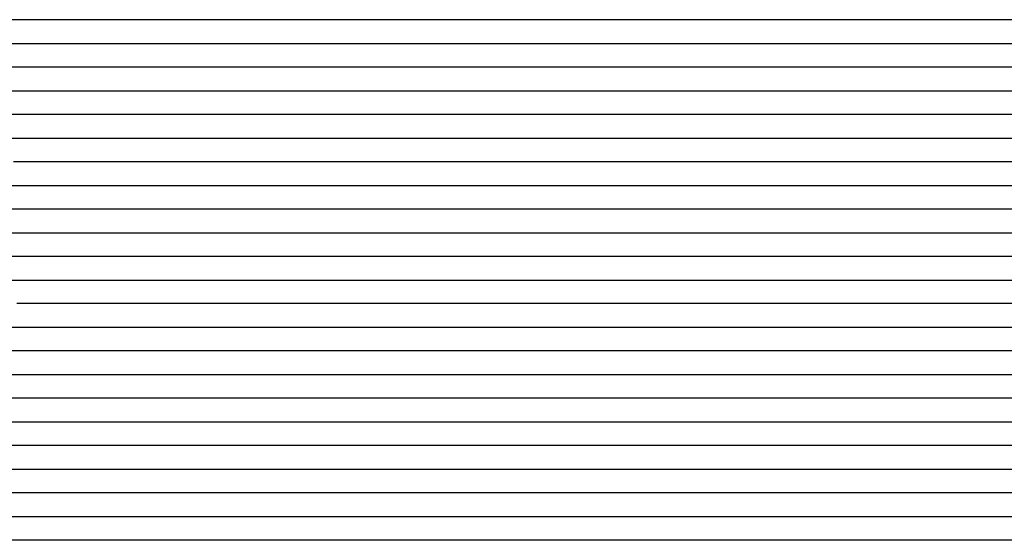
# Model space of a CAD drawing. Extents: x -4 to 4.3, y -2 to 2.5.
# Tile 4 of 108: x -2.44 to -1.93, y -1.44 to -1.16. Entities that reach past the tile are written whole.
import ezdxf

# ---------------------------------------------------------------- set-up
doc = ezdxf.new("R2010")
doc.units = 0

msp = doc.modelspace()

# ---------------------------------------------------------------- linework, layer by layer
at = {"layer": 'Default', "color": 72, "linetype": 'CONTINUOUS'}
for p, q in [((-2.422901, -1.16246, -0.103194), (-4, -1.16246, -0.103)), ((-2.407623, -1.16246, -0.104465), (-2.422901, -1.16246, -0.103194)), ((-2.392928, -1.16246, -0.107615), (-2.407623, -1.16246, -0.104465)), ((-2.379079, -1.16246, -0.112619), (-2.392928, -1.16246, -0.107615)), ((-2.366349, -1.16246, -0.11927), (-2.379079, -1.16246, -0.112619)), ((-2.358558, -1.16246, -0.124815), (-2.366349, -1.16246, -0.11927)), ((-2.354662, -1.16246, -0.128251), (-2.358558, -1.16246, -0.124815)), ((-2.350767, -1.16246, -0.129688), (-2.354662, -1.16246, -0.128251)), ((-2.335155, -1.16246, -0.128528), (-2.350767, -1.16246, -0.129688)), ((-2.288289, -1.16246, -0.127239), (-2.335155, -1.16246, -0.128528)), ((-2.257046, -1.16246, -0.127965), (-2.288289, -1.16246, -0.127239)), ((-2.132052, -1.16246, -0.128029), (-2.257046, -1.16246, -0.127965)), ((-2.100847, -1.16246, -0.129123), (-2.132052, -1.16246, -0.128029)), ((-2.069789, -1.16246, -0.131481), (-2.100847, -1.16246, -0.129123)), ((-2.048753, -1.16246, -0.134267), (-2.069789, -1.16246, -0.131481)), ((-2.043192, -1.16246, -0.134682), (-2.048753, -1.16246, -0.134267)), ((-2.03024, -1.16246, -0.121901), (-2.043192, -1.16246, -0.134682)), ((-2.015775, -1.16246, -0.112141), (-2.03024, -1.16246, -0.121901)), ((-2.000322, -1.16246, -0.105829), (-2.015775, -1.16246, -0.112141)), ((-1.984705, -1.16246, -0.103494), (-2.000322, -1.16246, -0.105829)), ((-1.96908, -1.16246, -0.103), (-1.984705, -1.16246, -0.103494)), ((-1.18783, -1.16246, -0.103), (-1.96908, -1.16246, -0.103)), ((-2.452125, -1.17496, -0.103), (-2.4365, -1.17496, -0.103034)), ((-2.4365, -1.17496, -0.103034), (-2.420875, -1.17496, -0.104215)), ((-2.420875, -1.17496, -0.104215), (-2.405294, -1.17496, -0.107477)), ((-2.405294, -1.17496, -0.107477), (-2.390001, -1.17496, -0.113078)), ((-2.390001, -1.17496, -0.113078), (-2.361787, -1.17496, -0.129525)), ((-2.361787, -1.17496, -0.129525), (-2.348335, -1.17496, -0.128513)), ((-2.348335, -1.17496, -0.128513), (-2.301515, -1.17496, -0.127399)), ((-2.301515, -1.17496, -0.127399), (-2.145271, -1.17496, -0.128)), ((-2.145271, -1.17496, -0.128), (-2.114024, -1.17496, -0.128974)), ((-2.114024, -1.17496, -0.128974), (-2.082818, -1.17496, -0.13126)), ((-2.082818, -1.17496, -0.13126), (-2.06725, -1.17496, -0.133033)), ((-2.06725, -1.17496, -0.133033), (-2.051725, -1.17496, -0.135399)), ((-2.051725, -1.17496, -0.135399), (-2.047863, -1.17496, -0.130947)), ((-2.047863, -1.17496, -0.130947), (-2.044002, -1.17496, -0.126147)), ((-2.044002, -1.17496, -0.126147), (-2.036278, -1.17496, -0.118931)), ((-2.036278, -1.17496, -0.118931), (-2.024861, -1.17496, -0.111958)), ((-2.024861, -1.17496, -0.111958), (-2.011527, -1.17496, -0.107412)), ((-2.011527, -1.17496, -0.107412), (-1.996738, -1.17496, -0.104153)), ((-1.996738, -1.17496, -0.104153), (-1.981479, -1.17496, -0.103)), ((-1.981479, -1.17496, -0.103), (-1.169023, -1.17496, -0.103)), ((-2.436983, -1.18746, -0.103749), (-2.452375, -1.18746, -0.103)), ((-2.422072, -1.18746, -0.10635), (-2.436983, -1.18746, -0.103749)), ((-2.407985, -1.18746, -0.11076), (-2.422072, -1.18746, -0.10635)), ((-2.394912, -1.18746, -0.117036), (-2.407985, -1.18746, -0.11076)), ((-2.387099, -1.18746, -0.122149), (-2.394912, -1.18746, -0.117036)), ((-2.379287, -1.18746, -0.128647), (-2.387099, -1.18746, -0.122149)), ((-2.363685, -1.18746, -0.128711), (-2.379287, -1.18746, -0.128647)), ((-2.348066, -1.18746, -0.127856), (-2.363685, -1.18746, -0.128711)), ((-2.316817, -1.18746, -0.127309), (-2.348066, -1.18746, -0.127856)), ((-2.269948, -1.18746, -0.128), (-2.316817, -1.18746, -0.127309)), ((-2.144961, -1.18746, -0.128072), (-2.269948, -1.18746, -0.128)), ((-2.113779, -1.18746, -0.129631), (-2.144961, -1.18746, -0.128072)), ((-2.082753, -1.18746, -0.132282), (-2.113779, -1.18746, -0.129631)), ((-2.057904, -1.18746, -0.136027), (-2.082753, -1.18746, -0.132282)), ((-2.051377, -1.18746, -0.127413), (-2.057904, -1.18746, -0.136027)), ((-2.04485, -1.18746, -0.120996), (-2.051377, -1.18746, -0.127413)), ((-2.030317, -1.18746, -0.111439), (-2.04485, -1.18746, -0.120996)), ((-2.014813, -1.18746, -0.105314), (-2.030317, -1.18746, -0.111439)), ((-1.999192, -1.18746, -0.103363), (-2.014813, -1.18746, -0.105314)), ((-1.983567, -1.18746, -0.103), (-1.999192, -1.18746, -0.103363)), ((-1.155499, -1.18746, -0.103048), (-1.983567, -1.18746, -0.103)), ((-2.452354, -1.19996, -0.103479), (-2.436736, -1.19996, -0.105873)), ((-2.436736, -1.19996, -0.105873), (-2.421291, -1.19996, -0.110477)), ((-2.421291, -1.19996, -0.110477), (-2.406317, -1.19996, -0.117653)), ((-2.406317, -1.19996, -0.117653), (-2.392227, -1.19996, -0.128192)), ((-2.392227, -1.19996, -0.128192), (-2.385971, -1.19996, -0.130033)), ((-2.385971, -1.19996, -0.130033), (-2.364186, -1.19996, -0.127878)), ((-2.364186, -1.19996, -0.127878), (-2.317387, -1.19996, -0.127313)), ((-2.317387, -1.19996, -0.127313), (-2.161145, -1.19996, -0.128)), ((-2.161145, -1.19996, -0.128), (-2.129898, -1.19996, -0.129095)), ((-2.129898, -1.19996, -0.129095), (-2.098702, -1.19996, -0.131602)), ((-2.098702, -1.19996, -0.131602), (-2.083144, -1.19996, -0.133598)), ((-2.083144, -1.19996, -0.133598), (-2.067646, -1.19996, -0.136245)), ((-2.067646, -1.19996, -0.136245), (-2.059945, -1.19996, -0.127934)), ((-2.059945, -1.19996, -0.127934), (-2.052244, -1.19996, -0.121594)), ((-2.052244, -1.19996, -0.121594), (-2.040182, -1.19996, -0.113272)), ((-2.040182, -1.19996, -0.113272), (-2.02732, -1.19996, -0.107169)), ((-2.02732, -1.19996, -0.107169), (-2.013204, -1.19996, -0.104163)), ((-2.013204, -1.19996, -0.104163), (-1.997922, -1.19996, -0.103)), ((-1.997922, -1.19996, -0.103), (-1.154217, -1.19996, -0.103)), ((-2.436547, -1.21246, -0.109555), (-2.450928, -1.21246, -0.105627)), ((-2.423276, -1.21246, -0.115194), (-2.436547, -1.21246, -0.109555)), ((-2.411264, -1.21246, -0.122658), (-2.423276, -1.21246, -0.115194)), ((-2.407368, -1.21246, -0.125899), (-2.411264, -1.21246, -0.122658)), ((-2.403471, -1.21246, -0.129725), (-2.407368, -1.21246, -0.125899)), ((-2.395679, -1.21246, -0.12989), (-2.403471, -1.21246, -0.129725)), ((-2.364475, -1.21246, -0.127677), (-2.395679, -1.21246, -0.12989)), ((-2.34885, -1.21246, -0.12718), (-2.364475, -1.21246, -0.127677)), ((-2.301984, -1.21246, -0.127918), (-2.34885, -1.21246, -0.12718)), ((-2.145774, -1.21246, -0.128621), (-2.301984, -1.21246, -0.127918)), ((-2.11469, -1.21246, -0.130985), (-2.145774, -1.21246, -0.128621)), ((-2.079143, -1.21246, -0.135733), (-2.11469, -1.21246, -0.130985)), ((-2.074518, -1.21246, -0.136757), (-2.079143, -1.21246, -0.135733)), ((-2.06793, -1.21246, -0.127788), (-2.074518, -1.21246, -0.136757)), ((-2.061343, -1.21246, -0.121041), (-2.06793, -1.21246, -0.127788)), ((-2.046493, -1.21246, -0.111574), (-2.061343, -1.21246, -0.121041)), ((-2.03115, -1.21246, -0.106551), (-2.046493, -1.21246, -0.111574)), ((-2.015534, -1.21246, -0.103546), (-2.03115, -1.21246, -0.106551)), ((-1.999909, -1.21246, -0.103), (-2.015534, -1.21246, -0.103546)), ((-1.140684, -1.21246, -0.103068), (-1.999909, -1.21246, -0.103)), ((-2.454673, -1.22496, -0.107738), (-2.439403, -1.22496, -0.11346)), ((-2.439403, -1.22496, -0.11346), (-2.411287, -1.22496, -0.130124)), ((-2.411287, -1.22496, -0.130124), (-2.382296, -1.22496, -0.128327)), ((-2.382296, -1.22496, -0.128327), (-2.351083, -1.22496, -0.127266)), ((-2.351083, -1.22496, -0.127266), (-2.179223, -1.22496, -0.128001)), ((-2.179223, -1.22496, -0.128001), (-2.147975, -1.22496, -0.128984)), ((-2.147975, -1.22496, -0.128984), (-2.116788, -1.22496, -0.131742)), ((-2.116788, -1.22496, -0.131742), (-2.101242, -1.22496, -0.133719)), ((-2.101242, -1.22496, -0.133719), (-2.085742, -1.22496, -0.136276)), ((-2.085742, -1.22496, -0.136276), (-2.081887, -1.22496, -0.133828)), ((-2.081887, -1.22496, -0.133828), (-2.078033, -1.22496, -0.129035)), ((-2.078033, -1.22496, -0.129035), (-2.070325, -1.22496, -0.121983)), ((-2.070325, -1.22496, -0.121983), (-2.058796, -1.22496, -0.115053)), ((-2.058796, -1.22496, -0.115053), (-2.045405, -1.22496, -0.107896)), ((-2.045405, -1.22496, -0.107896), (-2.031624, -1.22496, -0.104197)), ((-2.031624, -1.22496, -0.104197), (-2.016534, -1.22496, -0.103021)), ((-2.016534, -1.22496, -0.103021), (-1.141581, -1.22496, -0.103016)), ((-2.435944, -1.23746, -0.123003), (-2.448233, -1.23746, -0.11517)), ((-2.432048, -1.23746, -0.126063), (-2.435944, -1.23746, -0.123003)), ((-2.428151, -1.23746, -0.129804), (-2.432048, -1.23746, -0.126063)), ((-2.420357, -1.23746, -0.129777), (-2.428151, -1.23746, -0.129804)), ((-2.404746, -1.23746, -0.128687), (-2.420357, -1.23746, -0.129777)), ((-2.357879, -1.23746, -0.127411), (-2.404746, -1.23746, -0.128687)), ((-2.311009, -1.23746, -0.127999), (-2.357879, -1.23746, -0.127411)), ((-2.170404, -1.23746, -0.128353), (-2.311009, -1.23746, -0.127999)), ((-2.139272, -1.23746, -0.130086), (-2.170404, -1.23746, -0.128353)), ((-2.123785, -1.23746, -0.131703), (-2.139272, -1.23746, -0.130086)), ((-2.101929, -1.23746, -0.134832), (-2.123785, -1.23746, -0.131703)), ((-2.095489, -1.23746, -0.13619), (-2.101929, -1.23746, -0.134832)), ((-2.084891, -1.23746, -0.128911), (-2.095489, -1.23746, -0.13619)), ((-2.077848, -1.23746, -0.12128), (-2.084891, -1.23746, -0.128911)), ((-2.070805, -1.23746, -0.115773), (-2.077848, -1.23746, -0.12128)), ((-2.055616, -1.23746, -0.108483), (-2.070805, -1.23746, -0.115773)), ((-2.040074, -1.23746, -0.104733), (-2.055616, -1.23746, -0.108483)), ((-2.02445, -1.23746, -0.103108), (-2.040074, -1.23746, -0.104733)), ((-2.008825, -1.23746, -0.103), (-2.02445, -1.23746, -0.103108)), ((-1.13384, -1.23746, -0.103097), (-2.008825, -1.23746, -0.103)), ((-2.464133, -1.24996, -0.113476), (-2.435771, -1.24996, -0.129911)), ((-2.435771, -1.24996, -0.129911), (-2.406581, -1.24996, -0.128171)), ((-2.406581, -1.24996, -0.128171), (-2.375358, -1.24996, -0.127416)), ((-2.375358, -1.24996, -0.127416), (-2.187865, -1.24996, -0.128062)), ((-2.187865, -1.24996, -0.128062), (-2.156627, -1.24996, -0.129729)), ((-2.156627, -1.24996, -0.129729), (-2.125466, -1.24996, -0.132559)), ((-2.125466, -1.24996, -0.132559), (-2.109916, -1.24996, -0.134759)), ((-2.109916, -1.24996, -0.134759), (-2.102181, -1.24996, -0.136218)), ((-2.102181, -1.24996, -0.136218), (-2.098313, -1.24996, -0.133528)), ((-2.098313, -1.24996, -0.133528), (-2.094446, -1.24996, -0.128614)), ((-2.094446, -1.24996, -0.128614), (-2.084782, -1.24996, -0.119944)), ((-2.084782, -1.24996, -0.119944), (-2.073152, -1.24996, -0.113626)), ((-2.073152, -1.24996, -0.113626), (-2.059422, -1.24996, -0.107212)), ((-2.059422, -1.24996, -0.107212), (-2.045266, -1.24996, -0.103733)), ((-2.045266, -1.24996, -0.103733), (-2.030092, -1.24996, -0.103027)), ((-2.030092, -1.24996, -0.103027), (-1.139484, -1.24996, -0.103)), ((-2.391126, -1.26246, -0.127416), (-2.4536, -1.26246, -0.129287)), ((-2.344256, -1.26246, -0.12798), (-2.391126, -1.26246, -0.127416)), ((-2.188034, -1.26246, -0.128344), (-2.344256, -1.26246, -0.12798)), ((-2.156907, -1.26246, -0.130385), (-2.188034, -1.26246, -0.128344)), ((-2.125932, -1.26246, -0.133755), (-2.156907, -1.26246, -0.130385)), ((-2.112417, -1.26246, -0.135984), (-2.125932, -1.26246, -0.133755)), ((-2.10188, -1.26246, -0.129869), (-2.112417, -1.26246, -0.135984)), ((-2.094962, -1.26246, -0.122294), (-2.10188, -1.26246, -0.129869)), ((-2.088044, -1.26246, -0.116463), (-2.094962, -1.26246, -0.122294)), ((-2.072852, -1.26246, -0.108493), (-2.088044, -1.26246, -0.116463)), ((-2.05731, -1.26246, -0.104755), (-2.072852, -1.26246, -0.108493)), ((-2.041686, -1.26246, -0.103138), (-2.05731, -1.26246, -0.104755)), ((-2.026061, -1.26246, -0.103), (-2.041686, -1.26246, -0.103138)), ((-1.135436, -1.26246, -0.103), (-2.026061, -1.26246, -0.103)), ((-2.457187, -1.27496, -0.128852), (-2.441643, -1.27496, -0.128011)), ((-2.441643, -1.27496, -0.128011), (-2.394796, -1.27496, -0.127396)), ((-2.394796, -1.27496, -0.127396), (-2.207301, -1.27496, -0.128049)), ((-2.207301, -1.27496, -0.128049), (-2.176057, -1.27496, -0.129255)), ((-2.176057, -1.27496, -0.129255), (-2.160451, -1.27496, -0.130512)), ((-2.160451, -1.27496, -0.130512), (-2.144876, -1.27496, -0.1324)), ((-2.144876, -1.27496, -0.1324), (-2.129365, -1.27496, -0.134859)), ((-2.129365, -1.27496, -0.134859), (-2.113933, -1.27496, -0.132323)), ((-2.113933, -1.27496, -0.132323), (-2.110078, -1.27496, -0.127519)), ((-2.110078, -1.27496, -0.127519), (-2.106223, -1.27496, -0.123612)), ((-2.106223, -1.27496, -0.123612), (-2.098514, -1.27496, -0.11765)), ((-2.098514, -1.27496, -0.11765), (-2.086154, -1.27496, -0.111655)), ((-2.086154, -1.27496, -0.111655), (-2.072096, -1.27496, -0.106196)), ((-2.072096, -1.27496, -0.106196), (-2.05753, -1.27496, -0.103276)), ((-2.05753, -1.27496, -0.103276), (-1.120338, -1.27496, -0.103)), ((-2.435519, -1.28746, -0.127311), (-2.46675, -1.28746, -0.129168)), ((-2.373024, -1.28746, -0.127933), (-2.435519, -1.28746, -0.127311)), ((-2.216776, -1.28746, -0.128004), (-2.373024, -1.28746, -0.127933)), ((-2.185594, -1.28746, -0.129005), (-2.216776, -1.28746, -0.128004)), ((-2.154621, -1.28746, -0.131961), (-2.185594, -1.28746, -0.129005)), ((-2.139261, -1.28746, -0.134319), (-2.154621, -1.28746, -0.131961)), ((-2.127481, -1.28746, -0.136628), (-2.139261, -1.28746, -0.134319)), ((-2.101292, -1.28746, -0.114519), (-2.127481, -1.28746, -0.136628)), ((-2.085972, -1.28746, -0.107237), (-2.101292, -1.28746, -0.114519)), ((-2.070382, -1.28746, -0.104114), (-2.085972, -1.28746, -0.107237)), ((-2.054757, -1.28746, -0.103061), (-2.070382, -1.28746, -0.104114)), ((-2.039132, -1.28746, -0.103), (-2.054757, -1.28746, -0.103061)), ((-1.101678, -1.28746, -0.103127), (-2.039132, -1.28746, -0.103)), ((-2.47453, -1.29996, -0.129159), (-2.443376, -1.29996, -0.127437)), ((-2.443376, -1.29996, -0.127437), (-2.412144, -1.29996, -0.127363)), ((-2.412144, -1.29996, -0.127363), (-2.240277, -1.29996, -0.127999)), ((-2.240277, -1.29996, -0.127999), (-2.209027, -1.29996, -0.12822)), ((-2.209027, -1.29996, -0.12822), (-2.193404, -1.29996, -0.128861)), ((-2.193404, -1.29996, -0.128861), (-2.162216, -1.29996, -0.131823)), ((-2.162216, -1.29996, -0.131823), (-2.146686, -1.29996, -0.134025)), ((-2.146686, -1.29996, -0.134025), (-2.13895, -1.29996, -0.135499)), ((-2.13895, -1.29996, -0.135499), (-2.135083, -1.29996, -0.133272)), ((-2.135083, -1.29996, -0.133272), (-2.131215, -1.29996, -0.129272)), ((-2.131215, -1.29996, -0.129272), (-2.120355, -1.29996, -0.120271)), ((-2.120355, -1.29996, -0.120271), (-2.108325, -1.29996, -0.113492)), ((-2.108325, -1.29996, -0.113492), (-2.094712, -1.29996, -0.108277)), ((-2.094712, -1.29996, -0.108277), (-2.080121, -1.29996, -0.104258)), ((-2.080121, -1.29996, -0.104258), (-2.065057, -1.29996, -0.10306)), ((-2.065057, -1.29996, -0.10306), (-1.111982, -1.29996, -0.103)), ((-2.39958, -1.31246, -0.127933), (-2.446449, -1.31246, -0.127526)), ((-2.212105, -1.31246, -0.128353), (-2.39958, -1.31246, -0.127933)), ((-2.18099, -1.31246, -0.13018), (-2.212105, -1.31246, -0.128353)), ((-2.165592, -1.31246, -0.131926), (-2.18099, -1.31246, -0.13018)), ((-2.152613, -1.31246, -0.13409), (-2.165592, -1.31246, -0.131926)), ((-2.125317, -1.31246, -0.115741), (-2.152613, -1.31246, -0.13409)), ((-2.110204, -1.31246, -0.109199), (-2.125317, -1.31246, -0.115741)), ((-2.094696, -1.31246, -0.105128), (-2.110204, -1.31246, -0.109199)), ((-2.079072, -1.31246, -0.10321), (-2.094696, -1.31246, -0.105128)), ((-2.063447, -1.31246, -0.103), (-2.079072, -1.31246, -0.10321)), ((-1.094733, -1.31246, -0.103), (-2.063447, -1.31246, -0.103)), ((-2.454847, -1.32496, -0.127714), (-2.267354, -1.32496, -0.127987)), ((-2.267354, -1.32496, -0.127987), (-2.236105, -1.32496, -0.127852)), ((-2.236105, -1.32496, -0.127852), (-2.20486, -1.32496, -0.128958)), ((-2.20486, -1.32496, -0.128958), (-2.189251, -1.32496, -0.130118)), ((-2.189251, -1.32496, -0.130118), (-2.173669, -1.32496, -0.131905)), ((-2.173669, -1.32496, -0.131905), (-2.158146, -1.32496, -0.132368)), ((-2.158146, -1.32496, -0.132368), (-2.150337, -1.32496, -0.124415)), ((-2.150337, -1.32496, -0.124415), (-2.142528, -1.32496, -0.118452)), ((-2.142528, -1.32496, -0.118452), (-2.130109, -1.32496, -0.112097)), ((-2.130109, -1.32496, -0.112097), (-2.1162, -1.32496, -0.107307)), ((-2.1162, -1.32496, -0.107307), (-2.101426, -1.32496, -0.104292)), ((-2.101426, -1.32496, -0.104292), (-2.086117, -1.32496, -0.103115)), ((-2.086117, -1.32496, -0.103115), (-1.086163, -1.32496, -0.103)), ((-2.424097, -1.33746, -0.127997), (-2.470972, -1.33746, -0.127972)), ((-2.252227, -1.33746, -0.127594), (-2.424097, -1.33746, -0.127997)), ((-2.22102, -1.33746, -0.128443), (-2.252227, -1.33746, -0.127594)), ((-2.189955, -1.33746, -0.130836), (-2.22102, -1.33746, -0.128443)), ((-2.176617, -1.33746, -0.132545), (-2.189955, -1.33746, -0.130836)), ((-2.149056, -1.33746, -0.115533), (-2.176617, -1.33746, -0.132545)), ((-2.133902, -1.33746, -0.108873), (-2.149056, -1.33746, -0.115533)), ((-2.118375, -1.33746, -0.104972), (-2.133902, -1.33746, -0.108873)), ((-2.102752, -1.33746, -0.103207), (-2.118375, -1.33746, -0.104972)), ((-2.087127, -1.33746, -0.103), (-2.102752, -1.33746, -0.103207)), ((-1.071748, -1.33746, -0.103101), (-2.087127, -1.33746, -0.103)), ((-2.524864, -1.34996, -0.128394), (-2.290501, -1.34996, -0.127931)), ((-2.290501, -1.34996, -0.127931), (-2.243628, -1.34996, -0.127609)), ((-2.243628, -1.34996, -0.127609), (-2.212396, -1.34996, -0.129339)), ((-2.212396, -1.34996, -0.129339), (-2.196802, -1.34996, -0.130859)), ((-2.196802, -1.34996, -0.130859), (-2.18125, -1.34996, -0.129305)), ((-2.18125, -1.34996, -0.129305), (-2.177364, -1.34996, -0.125583)), ((-2.177364, -1.34996, -0.125583), (-2.173477, -1.34996, -0.122529)), ((-2.173477, -1.34996, -0.122529), (-2.165703, -1.34996, -0.117445)), ((-2.165703, -1.34996, -0.117445), (-2.152626, -1.34996, -0.111185)), ((-2.152626, -1.34996, -0.111185), (-2.138532, -1.34996, -0.106758)), ((-2.138532, -1.34996, -0.106758), (-2.123626, -1.34996, -0.104043)), ((-2.123626, -1.34996, -0.104043), (-2.108253, -1.34996, -0.103166)), ((-2.108253, -1.34996, -0.103166), (-1.07703, -1.34996, -0.103)), ((-2.236244, -1.36246, -0.128079), (-2.486213, -1.36246, -0.127959)), ((-2.220731, -1.36246, -0.128995), (-2.236244, -1.36246, -0.128079)), ((-2.198998, -1.36246, -0.131705), (-2.220731, -1.36246, -0.128995)), ((-2.192747, -1.36246, -0.128178), (-2.198998, -1.36246, -0.131705)), ((-2.178655, -1.36246, -0.117612), (-2.192747, -1.36246, -0.128178)), ((-2.163677, -1.36246, -0.110438), (-2.178655, -1.36246, -0.117612)), ((-2.14823, -1.36246, -0.105848), (-2.163677, -1.36246, -0.110438)), ((-2.132608, -1.36246, -0.103469), (-2.14823, -1.36246, -0.105848)), ((-2.101359, -1.36246, -0.103), (-2.132608, -1.36246, -0.103469)), ((-1.05468, -1.36246, -0.103526), (-2.101359, -1.36246, -0.103)), ((-2.569134, -1.37496, -0.128628), (-2.334766, -1.37496, -0.128)), ((-2.334766, -1.37496, -0.128), (-2.272267, -1.37496, -0.12796)), ((-2.272267, -1.37496, -0.12796), (-2.2254, -1.37496, -0.129279)), ((-2.2254, -1.37496, -0.129279), (-2.209788, -1.37496, -0.130907)), ((-2.209788, -1.37496, -0.130907), (-2.205903, -1.37496, -0.129013)), ((-2.205903, -1.37496, -0.129013), (-2.202017, -1.37496, -0.125475)), ((-2.202017, -1.37496, -0.125475), (-2.194247, -1.37496, -0.11956)), ((-2.194247, -1.37496, -0.11956), (-2.181814, -1.37496, -0.112773)), ((-2.181814, -1.37496, -0.112773), (-2.1681, -1.37496, -0.107746)), ((-2.1681, -1.37496, -0.107746), (-2.15343, -1.37496, -0.10449)), ((-2.15343, -1.37496, -0.10449), (-2.138176, -1.37496, -0.103072)), ((-2.138176, -1.37496, -0.103072), (-1.060118, -1.37496, -0.103008)), ((-2.320281, -1.38746, -0.127684), (-2.554655, -1.38746, -0.128043)), ((-2.257809, -1.38746, -0.128917), (-2.320281, -1.38746, -0.127684)), ((-2.22764, -1.38746, -0.130456), (-2.257809, -1.38746, -0.128917)), ((-2.214688, -1.38746, -0.12543), (-2.22764, -1.38746, -0.130456)), ((-2.200351, -1.38746, -0.115755), (-2.214688, -1.38746, -0.12543)), ((-2.185239, -1.38746, -0.109207), (-2.200351, -1.38746, -0.115755)), ((-2.169731, -1.38746, -0.105132), (-2.185239, -1.38746, -0.109207)), ((-2.154108, -1.38746, -0.103211), (-2.169731, -1.38746, -0.105132)), ((-2.138483, -1.38746, -0.103), (-2.154108, -1.38746, -0.103211)), ((-1.044855, -1.38746, -0.1031), (-2.138483, -1.38746, -0.103)), ((-2.692892, -1.39996, -0.127429), (-2.380395, -1.39996, -0.128)), ((-2.380395, -1.39996, -0.128), (-2.317898, -1.39996, -0.127628)), ((-2.317898, -1.39996, -0.127628), (-2.255436, -1.39996, -0.130146)), ((-2.255436, -1.39996, -0.130146), (-2.239827, -1.39996, -0.130213)), ((-2.239827, -1.39996, -0.130213), (-2.235921, -1.39996, -0.126544)), ((-2.235921, -1.39996, -0.126544), (-2.232015, -1.39996, -0.123554)), ((-2.232015, -1.39996, -0.123554), (-2.224202, -1.39996, -0.119114)), ((-2.224202, -1.39996, -0.119114), (-2.210618, -1.39996, -0.114758)), ((-2.210618, -1.39996, -0.114758), (-2.195739, -1.39996, -0.108688)), ((-2.195739, -1.39996, -0.108688), (-2.181272, -1.39996, -0.105064)), ((-2.181272, -1.39996, -0.105064), (-2.166115, -1.39996, -0.103298)), ((-2.166115, -1.39996, -0.103298), (-1.056848, -1.39996, -0.103)), ((-2.331693, -1.41246, -0.127449), (-2.612934, -1.41246, -0.127975)), ((-2.300486, -1.41246, -0.128477), (-2.331693, -1.41246, -0.127449)), ((-2.256488, -1.41246, -0.131493), (-2.300486, -1.41246, -0.128477)), ((-2.243022, -1.41246, -0.122141), (-2.256488, -1.41246, -0.131493)), ((-2.228138, -1.41246, -0.113381), (-2.243022, -1.41246, -0.122141)), ((-2.212734, -1.41246, -0.108463), (-2.228138, -1.41246, -0.113381)), ((-2.181652, -1.41246, -0.103605), (-2.212734, -1.41246, -0.108463)), ((-2.166027, -1.41246, -0.103012), (-2.181652, -1.41246, -0.103605)), ((-1.041045, -1.41246, -0.103), (-2.166027, -1.41246, -0.103012)), ((-2.69242, -1.42496, -0.127871), (-2.41117, -1.42496, -0.127994)), ((-2.41117, -1.42496, -0.127994), (-2.348672, -1.42496, -0.12735)), ((-2.348672, -1.42496, -0.12735), (-2.317425, -1.42496, -0.128093)), ((-2.317425, -1.42496, -0.128093), (-2.286205, -1.42496, -0.130033)), ((-2.286205, -1.42496, -0.130033), (-2.270623, -1.42496, -0.129347)), ((-2.270623, -1.42496, -0.129347), (-2.262819, -1.42496, -0.12409)), ((-2.262819, -1.42496, -0.12409), (-2.255014, -1.42496, -0.120771)), ((-2.255014, -1.42496, -0.120771), (-2.240635, -1.42496, -0.113431)), ((-2.240635, -1.42496, -0.113431), (-2.226718, -1.42496, -0.108087)), ((-2.226718, -1.42496, -0.108087), (-2.212132, -1.42496, -0.10468)), ((-2.212132, -1.42496, -0.10468), (-2.18132, -1.42496, -0.10311)), ((-2.18132, -1.42496, -0.10311), (-1.040709, -1.42496, -0.103)), ((-2.335851, -1.43746, -0.127577), (-3.007707, -1.43746, -0.128)), ((-2.291012, -1.43746, -0.130615), (-2.335851, -1.43746, -0.127577)), ((-2.262419, -1.43746, -0.114449), (-2.291012, -1.43746, -0.130615)), ((-2.231941, -1.43746, -0.106117), (-2.262419, -1.43746, -0.114449)), ((-2.216326, -1.43746, -0.103574), (-2.231941, -1.43746, -0.106117)), ((-2.200701, -1.43746, -0.103), (-2.216326, -1.43746, -0.103574)), ((-1.028841, -1.43746, -0.103), (-2.200701, -1.43746, -0.103))]:
    msp.add_line(p, q, dxfattribs=at)

doc.saveas('drawing.dxf')
